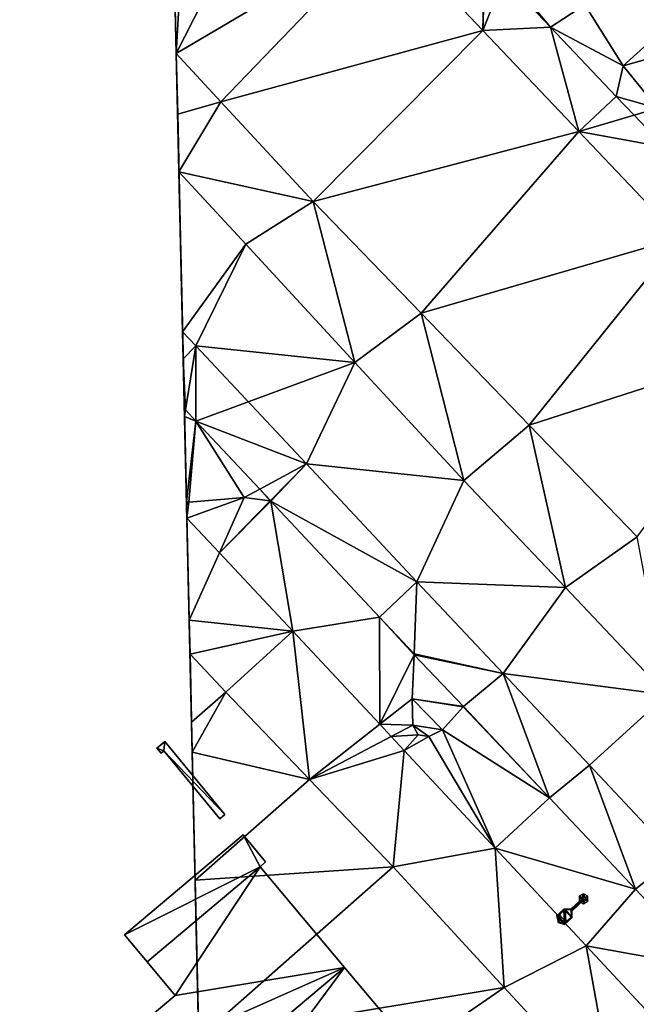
# Model space of a CAD drawing. Header units: inches. Extents: x 572839 to 573167, y 7035528 to 7035769.
# Tile 18 of 50: x 572952 to 572971, y 7035681 to 7035710. Entities that reach past the tile are written whole.
import ezdxf

# ---------------------------------------------------------------- set-up
doc = ezdxf.new("R2010")
doc.units = ezdxf.units.IN
doc.header["$MEASUREMENT"] = 0
for name, color, linetype in [('Bygning', 10, 'Continuous'), ('Objekter_Gjerde', 10, 'Continuous'), ('Objekter_Hekk', 10, 'Continuous'), ('Objekter_Mast', 10, 'Continuous'), ('Terreng_ortofoto', 10, 'Continuous'), ('Veg', 10, 'Continuous')]:
    doc.layers.add(name, color=color, linetype=linetype)

msp = doc.modelspace()

# ---------------------------------------------------------------- linework, layer by layer
at = {"layer": 'Bygning', "color": 74, "true_color": 0x55aa00}
for points in [[(572955.37, 7035682.66, 47.93), (572958.96, 7035685.68, 47.93), (572958.96, 7035685.68, 48.68), (572955.37, 7035682.66, 48.68)], [(572955.37, 7035682.66, 47.93), (572958.96, 7035685.68, 47.93), (572958.96, 7035685.68, 48.68), (572955.37, 7035682.66, 48.68)], [(572958.96, 7035685.68, 47.93), (572959.64, 7035684.86, 47.93), (572959.64, 7035684.86, 48.68), (572958.96, 7035685.68, 48.68)], [(572958.96, 7035685.68, 47.93), (572959.64, 7035684.86, 47.93), (572959.64, 7035684.86, 48.68), (572958.96, 7035685.68, 48.68)], [(572959.64, 7035684.86, 47.93), (572959.47, 7035684.71, 47.93), (572959.47, 7035684.71, 48.68), (572959.64, 7035684.86, 48.68)], [(572959.64, 7035684.86, 47.93), (572959.47, 7035684.71, 47.93), (572959.47, 7035684.71, 48.68), (572959.64, 7035684.86, 48.68)], [(572959.47, 7035684.71, 47.93), (572956.06, 7035681.84, 47.93), (572956.06, 7035681.84, 48.68), (572959.47, 7035684.71, 48.68)], [(572959.47, 7035684.71, 47.93), (572956.06, 7035681.84, 47.93), (572956.06, 7035681.84, 48.68), (572959.47, 7035684.71, 48.68)], [(572956.06, 7035681.84, 51.23), (572959.47, 7035684.71, 51.23), (572959.47, 7035684.71, 38.131), (572956.06, 7035681.84, 38.098)], [(572959.47, 7035684.71, 51.23), (572962.02, 7035681.67, 50.91), (572962.02, 7035681.67, 38.209), (572959.47, 7035684.71, 38.131)], [(572956.06, 7035681.84, 47.93), (572955.37, 7035682.66, 47.93), (572955.37, 7035682.66, 48.68), (572956.06, 7035681.84, 48.68)], [(572956.06, 7035681.84, 47.93), (572955.37, 7035682.66, 47.93), (572955.37, 7035682.66, 48.68), (572956.06, 7035681.84, 48.68)], [(572956.91, 7035680.83, 51.23), (572956.06, 7035681.84, 51.23), (572956.06, 7035681.84, 38.098), (572956.91, 7035680.83, 38.119)], [(572962.02, 7035681.67, 50.91), (572966.73, 7035676.08, 50.88), (572966.73, 7035676.08, 38.307), (572962.02, 7035681.67, 38.209)], [(572953.3, 7035677.8, 51.23), (572956.91, 7035680.83, 51.23), (572956.91, 7035680.83, 38.119), (572953.3, 7035677.8, 38.113)]]:
    msp.add_3dface(points, dxfattribs=at)
at = {"layer": 'Terreng_ortofoto'}
for points in [[(572958.236, 7035652.486, 38.333), (572956.939, 7035709.277, 37.578), (572956.456, 7035730.422, 39.317)], [(572958.236, 7035652.486, 38.333), (572956.456, 7035730.422, 39.317), (572959.141, 7035612.858, 38.73)], [(572956.939, 7035709.277, 37.578), (572956.633, 7035722.674, 39), (572956.456, 7035730.422, 39.317)], [(572956.939, 7035709.277, 37.578), (572956.679, 7035720.676, 38), (572956.633, 7035722.674, 39)], [(572956.939, 7035709.277, 37.578), (572956.695, 7035719.987, 37.283), (572956.679, 7035720.676, 38)], [(572956.939, 7035709.277, 37.578), (572957.497, 7035719.143, 37.293), (572956.695, 7035719.987, 37.283)], [(572956.939, 7035709.277, 37.578), (572960.4, 7035716.09, 37.33), (572957.497, 7035719.143, 37.293)], [(572956.939, 7035709.277, 37.578), (572963.303, 7035713.033, 37.363), (572960.4, 7035716.09, 37.33)], [(572958.288, 7035707.823, 37.605), (572963.303, 7035713.033, 37.363), (572956.939, 7035709.277, 37.578)], [(572966.207, 7035709.977, 37.397), (572963.303, 7035713.033, 37.363), (572958.288, 7035707.823, 37.605)], [(572966.207, 7035709.977, 37.397), (572966.256, 7035712.176, 39), (572963.303, 7035713.033, 37.363)], [(572966.207, 7035709.977, 37.397), (572966.272, 7035712.164, 38.999), (572966.256, 7035712.176, 39)], [(572966.207, 7035709.977, 37.397), (572966.836, 7035711.565, 38.956), (572966.272, 7035712.164, 38.999)], [(572968.247, 7035710.08, 38.85), (572966.836, 7035711.565, 38.956), (572966.207, 7035709.977, 37.397)], [(572968.247, 7035710.08, 38.85), (572966.89, 7035711.702, 39), (572966.836, 7035711.565, 38.956)], [(572968.247, 7035710.08, 38.85), (572969.29, 7035710.752, 39), (572966.89, 7035711.702, 39)], [(572970.45, 7035708.912, 39), (572972.73, 7035710.985, 39.025), (572969.29, 7035710.752, 39)], [(572973.85, 7035709.86, 39.03), (572972.73, 7035710.985, 39.025), (572970.45, 7035708.912, 39)], [(572968.247, 7035710.08, 38.85), (572970.45, 7035708.912, 39), (572969.29, 7035710.752, 39)], [(572968.247, 7035710.08, 38.85), (572966.207, 7035709.977, 37.397), (572969.11, 7035706.92, 37.43)], [(572970.237, 7035707.984, 38.7), (572968.247, 7035710.08, 38.85), (572969.11, 7035706.92, 37.43)], [(572970.237, 7035707.984, 38.7), (572970.45, 7035708.912, 39), (572968.247, 7035710.08, 38.85)], [(572966.207, 7035709.977, 37.397), (572958.288, 7035707.823, 37.605), (572961.08, 7035704.811, 37.66)], [(572969.11, 7035706.92, 37.43), (572966.207, 7035709.977, 37.397), (572961.08, 7035704.811, 37.66)], [(572973.85, 7035709.86, 39.03), (572970.45, 7035708.912, 39), (572971.49, 7035707.632, 39)], [(572958.236, 7035652.486, 38.333), (572957.248, 7035695.75, 38), (572956.939, 7035709.277, 37.578)], [(572957.248, 7035695.75, 38), (572957.184, 7035698.554, 37.981), (572956.939, 7035709.277, 37.578)], [(572957.131, 7035700.878, 37.929), (572956.981, 7035707.447, 37.732), (572956.939, 7035709.277, 37.578)], [(572957.131, 7035700.878, 37.929), (572956.939, 7035709.277, 37.578), (572957.184, 7035698.554, 37.981)], [(572958.288, 7035707.823, 37.605), (572956.939, 7035709.277, 37.578), (572956.981, 7035707.447, 37.732)], [(572970.237, 7035707.984, 38.7), (572971.49, 7035707.632, 39), (572970.45, 7035708.912, 39)], [(572970.237, 7035707.984, 38.7), (572969.11, 7035706.92, 37.43), (572970.776, 7035707.418, 38.68)], [(572970.237, 7035707.984, 38.7), (572970.776, 7035707.418, 38.68), (572971.49, 7035707.632, 39)], [(572957.021, 7035705.703, 37.879), (572958.288, 7035707.823, 37.605), (572956.981, 7035707.447, 37.732)], [(572961.08, 7035704.811, 37.66), (572958.288, 7035707.823, 37.605), (572957.021, 7035705.703, 37.879)], [(572970.776, 7035707.418, 38.68), (572971.692, 7035706.456, 38.646), (572971.49, 7035707.632, 39)], [(572957.131, 7035700.878, 37.929), (572957.021, 7035705.703, 37.879), (572956.981, 7035707.447, 37.732)], [(572969.11, 7035706.92, 37.43), (572971.692, 7035706.456, 38.646), (572970.776, 7035707.418, 38.68)], [(572964.342, 7035701.435, 37.69), (572969.11, 7035706.92, 37.43), (572961.08, 7035704.811, 37.66)], [(572964.342, 7035701.435, 37.69), (572972.165, 7035703.713, 37.53), (572969.11, 7035706.92, 37.43)], [(572969.11, 7035706.92, 37.43), (572972.165, 7035703.713, 37.53), (572971.692, 7035706.456, 38.646)], [(572957.131, 7035700.878, 37.929), (572959.037, 7035703.52, 37.893), (572957.021, 7035705.703, 37.879)], [(572959.037, 7035703.52, 37.893), (572961.08, 7035704.811, 37.66), (572957.021, 7035705.703, 37.879)], [(572962.333, 7035699.95, 37.917), (572961.08, 7035704.811, 37.66), (572959.037, 7035703.52, 37.893)], [(572962.333, 7035699.95, 37.917), (572964.342, 7035701.435, 37.69), (572961.08, 7035704.811, 37.66)], [(572957.534, 7035700.448, 37.934), (572959.037, 7035703.52, 37.893), (572957.131, 7035700.878, 37.929)], [(572962.333, 7035699.95, 37.917), (572959.037, 7035703.52, 37.893), (572957.534, 7035700.448, 37.934)], [(572967.604, 7035698.059, 37.72), (572972.165, 7035703.713, 37.53), (572964.342, 7035701.435, 37.69)], [(572975.22, 7035700.507, 37.63), (572972.165, 7035703.713, 37.53), (572967.604, 7035698.059, 37.72)], [(572965.63, 7035696.38, 37.94), (572964.342, 7035701.435, 37.69), (572962.333, 7035699.95, 37.917)], [(572967.604, 7035698.059, 37.72), (572964.342, 7035701.435, 37.69), (572965.63, 7035696.38, 37.94)], [(572957.534, 7035700.448, 37.934), (572957.131, 7035700.878, 37.929), (572957.15, 7035700.058, 37.941)], [(572957.15, 7035700.058, 37.941), (572957.131, 7035700.878, 37.929), (572957.184, 7035698.554, 37.981)], [(572975.22, 7035700.507, 37.63), (572967.604, 7035698.059, 37.72), (572970.866, 7035694.682, 37.75)], [(572957.222, 7035698.514, 37.981), (572957.534, 7035700.448, 37.934), (572957.15, 7035700.058, 37.941)], [(572957.222, 7035698.514, 37.981), (572957.534, 7035698.18, 37.983), (572957.534, 7035700.448, 37.934)], [(572957.534, 7035698.18, 37.983), (572962.333, 7035699.95, 37.917), (572957.534, 7035700.448, 37.934)], [(572957.222, 7035698.514, 37.981), (572957.15, 7035700.058, 37.941), (572957.184, 7035698.554, 37.981)], [(572960.872, 7035696.884, 37.972), (572962.333, 7035699.95, 37.917), (572957.534, 7035698.18, 37.983)], [(572965.63, 7035696.38, 37.94), (572962.333, 7035699.95, 37.917), (572960.872, 7035696.884, 37.972)], [(572957.248, 7035695.75, 38), (572957.19, 7035698.314, 37.965), (572957.184, 7035698.554, 37.981)], [(572957.19, 7035698.314, 37.965), (572957.222, 7035698.514, 37.981), (572957.184, 7035698.554, 37.981)], [(572957.19, 7035698.314, 37.965), (572957.534, 7035698.18, 37.983), (572957.222, 7035698.514, 37.981)], [(572957.248, 7035695.75, 38), (572957.534, 7035698.18, 37.983), (572957.19, 7035698.314, 37.965)], [(572957.32, 7035695.732, 38), (572957.534, 7035698.18, 37.983), (572957.248, 7035695.75, 38)], [(572957.32, 7035695.732, 38), (572958.99, 7035695.872, 38), (572957.534, 7035698.18, 37.983)], [(572960.872, 7035696.884, 37.972), (572957.534, 7035698.18, 37.983), (572959.46, 7035696.125, 37.998)], [(572958.99, 7035695.872, 38), (572959.46, 7035696.125, 37.998), (572957.534, 7035698.18, 37.983)], [(572967.604, 7035698.059, 37.72), (572965.63, 7035696.38, 37.94), (572968.7, 7035693.147, 37.967)], [(572967.604, 7035698.059, 37.72), (572968.7, 7035693.147, 37.967), (572970.866, 7035694.682, 37.75)], [(572960.872, 7035696.884, 37.972), (572959.46, 7035696.125, 37.998), (572959.788, 7035695.774, 38)], [(572959.799, 7035695.762, 38), (572960.872, 7035696.884, 37.972), (572959.788, 7035695.774, 38)], [(572959.799, 7035695.762, 38), (572964.21, 7035693.32, 38.01), (572960.872, 7035696.884, 37.972)], [(572965.63, 7035696.38, 37.94), (572960.872, 7035696.884, 37.972), (572964.21, 7035693.32, 38.01)], [(572965.63, 7035696.38, 37.94), (572964.21, 7035693.32, 38.01), (572968.7, 7035693.147, 37.967)], [(572959.779, 7035695.765, 38), (572959.46, 7035696.125, 37.998), (572958.99, 7035695.872, 38)], [(572959.779, 7035695.765, 38), (572959.788, 7035695.774, 38), (572959.46, 7035696.125, 37.998)], [(572958.236, 7035652.486, 38.333), (572957.421, 7035688.18, 38.041), (572957.248, 7035695.75, 38)], [(572957.32, 7035695.732, 38), (572957.248, 7035695.75, 38), (572957.251, 7035695.637, 38.026)], [(572957.26, 7035695.25, 38.115), (572957.251, 7035695.637, 38.026), (572957.248, 7035695.75, 38)], [(572957.26, 7035695.25, 38.115), (572957.248, 7035695.75, 38), (572957.33, 7035692.164, 38.073)], [(572957.248, 7035695.75, 38), (572957.421, 7035688.18, 38.041), (572957.33, 7035692.164, 38.073)], [(572957.32, 7035695.732, 38), (572957.251, 7035695.637, 38.026), (572957.26, 7035695.25, 38.115)], [(572957.32, 7035695.732, 38), (572957.26, 7035695.25, 38.115), (572958.99, 7035695.872, 38)], [(572958.99, 7035695.872, 38), (572957.26, 7035695.25, 38.115), (572958.242, 7035694.201, 38.125)], [(572959.779, 7035695.765, 38), (572958.99, 7035695.872, 38), (572958.242, 7035694.201, 38.125)], [(572959.779, 7035695.765, 38), (572958.242, 7035694.201, 38.125), (572959.799, 7035695.762, 38)], [(572959.799, 7035695.762, 38), (572958.242, 7035694.201, 38.125), (572960.463, 7035691.827, 38.147)], [(572959.779, 7035695.765, 38), (572959.799, 7035695.762, 38), (572959.788, 7035695.774, 38)], [(572959.799, 7035695.762, 38), (572960.463, 7035691.827, 38.147), (572963.082, 7035692.257, 38.039)], [(572959.799, 7035695.762, 38), (572963.082, 7035692.257, 38.039), (572964.21, 7035693.32, 38.01)], [(572957.26, 7035695.25, 38.115), (572957.33, 7035692.164, 38.073), (572958.242, 7035694.201, 38.125)], [(572968.7, 7035693.147, 37.967), (572971.77, 7035689.913, 37.993), (572970.866, 7035694.682, 37.75)], [(572960.463, 7035691.827, 38.147), (572958.242, 7035694.201, 38.125), (572957.33, 7035692.164, 38.073)], [(572964.131, 7035691.143, 38), (572964.21, 7035693.32, 38.01), (572963.082, 7035692.257, 38.039)], [(572966.817, 7035690.553, 38.05), (572964.21, 7035693.32, 38.01), (572964.131, 7035691.143, 38)], [(572966.817, 7035690.553, 38.05), (572968.7, 7035693.147, 37.967), (572964.21, 7035693.32, 38.01)], [(572966.817, 7035690.553, 38.05), (572971.77, 7035689.913, 37.993), (572968.7, 7035693.147, 37.967)], [(572960.463, 7035691.827, 38.147), (572957.33, 7035692.164, 38.073), (572957.354, 7035691.135, 38.059)], [(572957.33, 7035692.164, 38.073), (572957.421, 7035688.18, 38.041), (572957.354, 7035691.135, 38.059)], [(572963.082, 7035692.257, 38.039), (572960.463, 7035691.827, 38.147), (572963.09, 7035689.021, 38.173)], [(572964.131, 7035691.143, 38), (572963.082, 7035692.257, 38.039), (572964.13, 7035691.119, 38)], [(572963.082, 7035692.257, 38.039), (572963.09, 7035689.021, 38.173), (572964.13, 7035691.119, 38)], [(572960.463, 7035691.827, 38.147), (572957.354, 7035691.135, 38.059), (572958.44, 7035689.99, 38.07)], [(572960.965, 7035687.35, 38.15), (572960.463, 7035691.827, 38.147), (572958.44, 7035689.99, 38.07)], [(572960.965, 7035687.35, 38.15), (572963.09, 7035689.021, 38.173), (572960.463, 7035691.827, 38.147)], [(572957.401, 7035689.079, 38.031), (572958.44, 7035689.99, 38.07), (572957.354, 7035691.135, 38.059)], [(572957.401, 7035689.079, 38.031), (572957.354, 7035691.135, 38.059), (572957.421, 7035688.18, 38.041)], [(572964.07, 7035689.792, 38), (572964.13, 7035691.119, 38), (572963.09, 7035689.021, 38.173)], [(572965.624, 7035689.559, 38), (572964.13, 7035691.119, 38), (572964.07, 7035689.792, 38)], [(572966.817, 7035690.553, 38.05), (572964.131, 7035691.143, 38), (572964.13, 7035691.119, 38)], [(572965.624, 7035689.559, 38), (572966.817, 7035690.553, 38.05), (572964.13, 7035691.119, 38)], [(572965.624, 7035689.559, 38), (572968.224, 7035686.8, 38.053), (572966.817, 7035690.553, 38.05)], [(572966.817, 7035690.553, 38.05), (572969.425, 7035687.785, 38.09), (572971.77, 7035689.913, 37.993)], [(572966.817, 7035690.553, 38.05), (572968.224, 7035686.8, 38.053), (572969.425, 7035687.785, 38.09)], [(572957.401, 7035689.079, 38.031), (572957.421, 7035688.18, 38.041), (572958.44, 7035689.99, 38.07)], [(572960.965, 7035687.35, 38.15), (572958.44, 7035689.99, 38.07), (572957.421, 7035688.18, 38.041)], [(572964.07, 7035689.792, 38), (572963.09, 7035689.021, 38.173), (572964.09, 7035688.992, 38)], [(572965.624, 7035689.559, 38), (572964.07, 7035689.792, 38), (572965.611, 7035689.544, 38)], [(572964.99, 7035688.852, 38), (572965.611, 7035689.544, 38), (572964.07, 7035689.792, 38)], [(572964.99, 7035688.852, 38), (572964.07, 7035689.792, 38), (572964.09, 7035688.992, 38)], [(572971.77, 7035689.913, 37.993), (572969.425, 7035687.785, 38.09), (572972.033, 7035685.018, 38.13)], [(572964.99, 7035688.852, 38), (572968.224, 7035686.8, 38.053), (572965.611, 7035689.544, 38)], [(572965.624, 7035689.559, 38), (572965.611, 7035689.544, 38), (572968.224, 7035686.8, 38.053)], [(572960.965, 7035687.35, 38.15), (572963.438, 7035688.649, 38.176), (572963.09, 7035689.021, 38.173)], [(572963.438, 7035688.649, 38.176), (572964.09, 7035688.992, 38), (572963.09, 7035689.021, 38.173)], [(572963.438, 7035688.649, 38.176), (572964.25, 7035688.702, 38), (572964.09, 7035688.992, 38)], [(572964.99, 7035688.852, 38), (572964.09, 7035688.992, 38), (572964.57, 7035688.652, 38)], [(572964.57, 7035688.652, 38), (572964.09, 7035688.992, 38), (572964.25, 7035688.702, 38)], [(572960.965, 7035687.35, 38.15), (572963.83, 7035688.23, 38.18), (572963.438, 7035688.649, 38.176)], [(572963.438, 7035688.649, 38.176), (572963.83, 7035688.23, 38.18), (572964.25, 7035688.702, 38)], [(572964.57, 7035688.652, 38), (572964.25, 7035688.702, 38), (572963.83, 7035688.23, 38.18)], [(572964.57, 7035688.652, 38), (572963.83, 7035688.23, 38.18), (572966.58, 7035685.28, 38.2)], [(572964.99, 7035688.852, 38), (572964.57, 7035688.652, 38), (572966.58, 7035685.28, 38.2)], [(572964.99, 7035688.852, 38), (572966.58, 7035685.28, 38.2), (572968.224, 7035686.8, 38.053)], [(572958.236, 7035652.486, 38.333), (572957.837, 7035669.991, 38.251), (572957.421, 7035688.18, 38.041)], [(572957.837, 7035669.991, 38.251), (572957.728, 7035674.763, 38.196), (572957.421, 7035688.18, 38.041)], [(572957.728, 7035674.763, 38.196), (572957.619, 7035679.535, 38.141), (572957.421, 7035688.18, 38.041)], [(572960.965, 7035687.35, 38.15), (572957.421, 7035688.18, 38.041), (572957.51, 7035684.307, 38.086)], [(572957.421, 7035688.18, 38.041), (572957.619, 7035679.535, 38.141), (572957.51, 7035684.307, 38.086)], [(572960.965, 7035687.35, 38.15), (572963.49, 7035684.71, 38.23), (572963.83, 7035688.23, 38.18)], [(572963.83, 7035688.23, 38.18), (572963.49, 7035684.71, 38.23), (572966.58, 7035685.28, 38.2)], [(572969.425, 7035687.785, 38.09), (572968.224, 7035686.8, 38.053), (572970.824, 7035684.04, 38.106)], [(572969.425, 7035687.785, 38.09), (572970.824, 7035684.04, 38.106), (572972.033, 7035685.018, 38.13)], [(572960.965, 7035687.35, 38.15), (572957.51, 7035684.307, 38.086), (572963.49, 7035684.71, 38.23)], [(572968.224, 7035686.8, 38.053), (572966.58, 7035685.28, 38.2), (572970.824, 7035684.04, 38.106)], [(572966.58, 7035685.28, 38.2), (572963.49, 7035684.71, 38.23), (572966.853, 7035681.073, 38.287)], [(572970.824, 7035684.04, 38.106), (572966.58, 7035685.28, 38.2), (572969.33, 7035682.33, 38.22)], [(572969.33, 7035682.33, 38.22), (572966.58, 7035685.28, 38.2), (572966.853, 7035681.073, 38.287)], [(572973.067, 7035681.657, 38.193), (572972.033, 7035685.018, 38.13), (572970.824, 7035684.04, 38.106)], [(572957.51, 7035684.307, 38.086), (572957.619, 7035679.535, 38.141), (572963.49, 7035684.71, 38.23)], [(572966.853, 7035681.073, 38.287), (572963.49, 7035684.71, 38.23), (572957.619, 7035679.535, 38.141)], [(572973.067, 7035681.657, 38.193), (572970.824, 7035684.04, 38.106), (572969.33, 7035682.33, 38.22)], [(572970.217, 7035677.437, 38.343), (572969.33, 7035682.33, 38.22), (572966.853, 7035681.073, 38.287)], [(572970.217, 7035677.437, 38.343), (572972.08, 7035679.38, 38.24), (572969.33, 7035682.33, 38.22)], [(572973.067, 7035681.657, 38.193), (572969.33, 7035682.33, 38.22), (572972.08, 7035679.38, 38.24)], [(572957.728, 7035674.763, 38.196), (572966.853, 7035681.073, 38.287), (572957.619, 7035679.535, 38.141)], [(572970.217, 7035677.437, 38.343), (572966.853, 7035681.073, 38.287), (572957.728, 7035674.763, 38.196)]]:
    msp.add_3dface(points, dxfattribs=at)
at = {"layer": 'Veg', "color": 7}
for points in [[(572956.858, 7035712.847, 37.48), (572956.939, 7035709.277, 37.578), (572963.303, 7035713.033, 37.363)], [(572956.939, 7035709.277, 37.578), (572958.288, 7035707.823, 37.605), (572963.303, 7035713.033, 37.363)], [(572958.288, 7035707.823, 37.605), (572966.207, 7035709.977, 37.397), (572963.303, 7035713.033, 37.363)], [(572958.288, 7035707.823, 37.605), (572961.08, 7035704.811, 37.66), (572966.207, 7035709.977, 37.397)], [(572961.08, 7035704.811, 37.66), (572969.11, 7035706.92, 37.43), (572966.207, 7035709.977, 37.397)], [(572961.08, 7035704.811, 37.66), (572964.342, 7035701.435, 37.69), (572969.11, 7035706.92, 37.43)], [(572964.342, 7035701.435, 37.69), (572972.165, 7035703.713, 37.53), (572969.11, 7035706.92, 37.43)], [(572957.131, 7035700.878, 37.929), (572959.037, 7035703.52, 37.893), (572957.021, 7035705.703, 37.879)], [(572957.131, 7035700.878, 37.929), (572957.534, 7035700.448, 37.934), (572959.037, 7035703.52, 37.893)], [(572957.534, 7035700.448, 37.934), (572962.333, 7035699.95, 37.917), (572959.037, 7035703.52, 37.893)], [(572964.342, 7035701.435, 37.69), (572967.604, 7035698.059, 37.72), (572972.165, 7035703.713, 37.53)], [(572967.604, 7035698.059, 37.72), (572975.22, 7035700.507, 37.63), (572972.165, 7035703.713, 37.53)], [(572967.604, 7035698.059, 37.72), (572970.866, 7035694.682, 37.75), (572975.22, 7035700.507, 37.63)], [(572960.872, 7035696.884, 37.972), (572962.333, 7035699.95, 37.917), (572957.534, 7035700.448, 37.934)], [(572960.872, 7035696.884, 37.972), (572965.63, 7035696.38, 37.94), (572962.333, 7035699.95, 37.917)], [(572964.21, 7035693.32, 38.01), (572965.63, 7035696.38, 37.94), (572960.872, 7035696.884, 37.972)], [(572964.21, 7035693.32, 38.01), (572968.7, 7035693.147, 37.967), (572965.63, 7035696.38, 37.94)], [(572966.817, 7035690.553, 38.05), (572968.7, 7035693.147, 37.967), (572964.21, 7035693.32, 38.01)], [(572966.817, 7035690.553, 38.05), (572971.77, 7035689.913, 37.993), (572968.7, 7035693.147, 37.967)], [(572969.425, 7035687.785, 38.09), (572971.77, 7035689.913, 37.993), (572966.817, 7035690.553, 38.05)], [(572969.425, 7035687.785, 38.09), (572972.033, 7035685.018, 38.13), (572971.77, 7035689.913, 37.993)]]:
    msp.add_3dface(points, dxfattribs=at)

# ---------------------------------------------------------------- meshes
at = {"layer": 'Bygning', "color": 74, "true_color": 0x55aa00}
mesh = msp.add_polyface(dxfattribs=at)
corners = [(572980.59, 7035717.64, 44.78), (572992.88, 7035711.851, 46.66), (572970.01, 7035736.22, 46.66), (572966.36, 7035732.8, 44.78), (572983.34, 7035714.71, 44.78), (572989.24, 7035708.43, 44.78)]
mesh.append_faces([[corners[k] for k in face] for face in [(4, 1, 0), (4, 5, 1), (2, 3, 0), (0, 1, 2)]])
mesh = msp.add_polyface(dxfattribs=at)
corners = [(572980.59, 7035717.64, 44.78), (572992.88, 7035711.851, 46.66), (572970.01, 7035736.22, 46.66), (572966.36, 7035732.8, 44.78), (572983.34, 7035714.71, 44.78), (572989.24, 7035708.43, 44.78)]
mesh.append_faces([[corners[k] for k in face] for face in [(4, 1, 0), (4, 5, 1), (2, 3, 0), (0, 1, 2)]])
mesh = msp.add_polyface(dxfattribs=at)
corners = [(572959.64, 7035684.86, 47.93), (572958.96, 7035685.68, 47.93), (572959.47, 7035684.71, 47.93), (572955.37, 7035682.66, 47.93), (572956.06, 7035681.84, 47.93)]
mesh.append_faces([[corners[k] for k in face] for face in [(3, 4, 2), (1, 3, 2), (0, 1, 2)]])
mesh = msp.add_polyface(dxfattribs=at)
corners = [(572959.64, 7035684.86, 47.93), (572958.96, 7035685.68, 47.93), (572959.47, 7035684.71, 47.93), (572955.37, 7035682.66, 47.93), (572956.06, 7035681.84, 47.93)]
mesh.append_faces([[corners[k] for k in face] for face in [(3, 4, 2), (1, 3, 2), (0, 1, 2)]])
mesh = msp.add_polyface(dxfattribs=at)
corners = [(572946.68, 7035672.311, 51.2), (572948.43, 7035670.24, 50.91), (572953.3, 7035677.8, 51.23), (572943.54, 7035672.12, 51.23), (572944.75, 7035670.68, 51.23), (572962.02, 7035681.67, 50.91), (572952.05, 7035679.28, 51.23), (572956.91, 7035680.83, 51.23), (572959.47, 7035684.71, 51.23), (572956.06, 7035681.84, 51.23)]
mesh.append_faces([[corners[k] for k in face] for face in [(2, 5, 7), (6, 0, 2), (7, 8, 9), (7, 5, 8), (6, 3, 0), (1, 5, 2), (3, 4, 0), (0, 1, 2)]])
mesh = msp.add_polyface(dxfattribs=at)
corners = [(572946.68, 7035672.311, 51.2), (572948.43, 7035670.24, 50.91), (572953.3, 7035677.8, 51.23), (572943.54, 7035672.12, 51.23), (572944.75, 7035670.68, 51.23), (572962.02, 7035681.67, 50.91), (572952.05, 7035679.28, 51.23), (572956.91, 7035680.83, 51.23), (572959.47, 7035684.71, 51.23), (572956.06, 7035681.84, 51.23)]
mesh.append_faces([[corners[k] for k in face] for face in [(2, 5, 7), (6, 0, 2), (7, 8, 9), (7, 5, 8), (6, 3, 0), (1, 5, 2), (3, 4, 0), (0, 1, 2)]])
mesh = msp.add_polyface(dxfattribs=at)
corners = [(572953.832, 7035665.231, 50.88), (572966.73, 7035676.08, 50.88), (572953.458, 7035665.678, 50.937), (572951.71, 7035667.75, 51.2), (572948.819, 7035669.779, 50.954), (572951.01, 7035667.17, 51.2), (572948.43, 7035670.24, 50.91), (572962.02, 7035681.67, 50.91)]
mesh.append_faces([[corners[k] for k in face] for face in [(3, 1, 7), (6, 3, 7), (4, 3, 6), (4, 5, 3), (2, 1, 3), (0, 1, 2)]])
mesh = msp.add_polyface(dxfattribs=at)
corners = [(572953.832, 7035665.231, 50.88), (572966.73, 7035676.08, 50.88), (572953.458, 7035665.678, 50.937), (572951.71, 7035667.75, 51.2), (572948.819, 7035669.779, 50.954), (572951.01, 7035667.17, 51.2), (572948.43, 7035670.24, 50.91), (572962.02, 7035681.67, 50.91)]
mesh.append_faces([[corners[k] for k in face] for face in [(3, 1, 7), (6, 3, 7), (4, 3, 6), (4, 5, 3), (2, 1, 3), (0, 1, 2)]])
at = {"layer": 'Objekter_Gjerde', "color": 24, "true_color": 0xaa170d}
mesh = msp.add_polyface(dxfattribs=at)
corners = [(572956.593, 7035688.502, 40.15), (572958.407, 7035686.293, 38.09), (572956.593, 7035688.502, 38.005), (572958.407, 7035686.293, 40.15), (572958.253, 7035686.167, 40.15), (572958.253, 7035686.167, 38.087), (572956.567, 7035688.218, 40.15), (572956.485, 7035688.148, 38.009), (572956.567, 7035688.218, 38.005), (572956.485, 7035688.148, 40.153), (572956.355, 7035688.301, 38.011), (572956.355, 7035688.301, 40.153)]
mesh.append_faces([[corners[k] for k in face] for face in [(6, 4, 3), (6, 3, 0), (11, 6, 0), (11, 9, 6), (11, 0, 10), (0, 2, 10), (6, 4, 3), (6, 3, 0), (11, 6, 0), (11, 9, 6), (9, 11, 10), (9, 10, 7), (4, 6, 5), (6, 8, 5), (8, 5, 1), (8, 1, 2), (10, 8, 2), (10, 7, 8), (8, 5, 1), (8, 1, 2), (10, 8, 2), (10, 7, 8), (6, 9, 7), (6, 7, 8), (4, 6, 5), (6, 8, 5), (9, 11, 10), (9, 10, 7), (3, 4, 1), (4, 5, 1), (11, 0, 10), (0, 2, 10), (6, 9, 7), (6, 7, 8), (3, 4, 1), (4, 5, 1), (0, 3, 1), (0, 1, 2), (0, 3, 1), (0, 1, 2)]], dxfattribs={"color": 25})
mesh = msp.add_polyface(dxfattribs=at)
corners = [(572956.593, 7035688.502, 40.15), (572958.407, 7035686.293, 38.09), (572956.593, 7035688.502, 38.005), (572958.407, 7035686.293, 40.15), (572958.253, 7035686.167, 40.15), (572958.253, 7035686.167, 38.087), (572956.567, 7035688.218, 40.15), (572956.485, 7035688.148, 38.009), (572956.567, 7035688.218, 38.005), (572956.485, 7035688.148, 40.153), (572956.355, 7035688.301, 38.011), (572956.355, 7035688.301, 40.153)]
mesh.append_faces([[corners[k] for k in face] for face in [(6, 4, 3), (6, 3, 0), (11, 6, 0), (11, 9, 6), (11, 0, 10), (0, 2, 10), (6, 4, 3), (6, 3, 0), (11, 6, 0), (11, 9, 6), (9, 11, 10), (9, 10, 7), (4, 6, 5), (6, 8, 5), (8, 5, 1), (8, 1, 2), (10, 8, 2), (10, 7, 8), (8, 5, 1), (8, 1, 2), (10, 8, 2), (10, 7, 8), (6, 9, 7), (6, 7, 8), (4, 6, 5), (6, 8, 5), (9, 11, 10), (9, 10, 7), (3, 4, 1), (4, 5, 1), (11, 0, 10), (0, 2, 10), (6, 9, 7), (6, 7, 8), (3, 4, 1), (4, 5, 1), (0, 3, 1), (0, 1, 2), (0, 3, 1), (0, 1, 2)]])
at = {"layer": 'Objekter_Hekk', "color": 24, "true_color": 0xaa170d}
mesh = msp.add_polyface(dxfattribs=at)
corners = [(572955.792, 7035728.101, 39.683), (572955.239, 7035727.523, 39.661), (572956.311, 7035727.604, 39.904), (572955.749, 7035727.036, 40.2), (572982.984, 7035697.958, 39.02), (572984.743, 7035694.479, 38.714), (572985.457, 7035694.841, 39), (572965.886, 7035717.79, 39.014), (572975.074, 7035707.331, 39.044), (572975.666, 7035707.871, 39.053), (572983.656, 7035698.402, 39.009), (572965.314, 7035717.23, 39.015), (572955.749, 7035727.036, 40.57), (572955.792, 7035728.101, 40.56), (572955.239, 7035727.523, 40.56), (572956.311, 7035727.604, 40.57), (572982.984, 7035697.958, 40.45), (572984.743, 7035694.479, 40.2), (572985.457, 7035694.841, 40.2), (572965.886, 7035717.79, 40.51), (572975.074, 7035707.331, 40.38), (572975.666, 7035707.871, 40.38), (572983.656, 7035698.402, 40.45), (572965.314, 7035717.23, 40.51)]
mesh.append_faces([[corners[k] for k in face] for face in [(17, 16, 4), (17, 4, 5), (16, 20, 4), (20, 8, 4), (20, 23, 11), (20, 11, 8), (23, 12, 3), (23, 3, 11), (12, 14, 3), (14, 1, 3), (14, 13, 0), (14, 0, 1), (22, 18, 10), (18, 6, 10), (13, 15, 2), (13, 2, 0), (17, 16, 4), (17, 4, 5), (15, 19, 2), (19, 7, 2), (13, 15, 2), (13, 2, 0), (19, 21, 7), (21, 9, 7), (21, 22, 10), (21, 10, 9), (22, 18, 10), (18, 6, 10), (18, 17, 6), (17, 5, 6), (16, 20, 4), (20, 8, 4), (20, 23, 11), (20, 11, 8), (23, 12, 3), (23, 3, 11), (12, 14, 3), (14, 1, 3), (14, 13, 0), (14, 0, 1), (15, 19, 2), (19, 7, 2), (19, 21, 7), (21, 9, 7), (21, 22, 10), (21, 10, 9), (18, 17, 6), (17, 5, 6), (21, 20, 16), (16, 18, 22), (12, 23, 19), (19, 23, 20), (21, 16, 22), (19, 20, 21), (15, 12, 19), (16, 17, 18), (15, 13, 12), (12, 13, 14), (21, 20, 16), (16, 18, 22), (12, 23, 19), (19, 23, 20), (21, 16, 22), (19, 20, 21), (15, 12, 19), (16, 17, 18), (15, 13, 12), (12, 13, 14), (9, 8, 4), (7, 11, 8), (4, 6, 10), (3, 11, 7), (9, 4, 10), (7, 8, 9), (2, 3, 7), (4, 5, 6), (2, 1, 3), (0, 1, 2), (9, 8, 4), (7, 11, 8), (4, 6, 10), (3, 11, 7), (9, 4, 10), (7, 8, 9), (2, 3, 7), (4, 5, 6), (2, 1, 3), (0, 1, 2)]], dxfattribs={"color": 84})
mesh = msp.add_polyface(dxfattribs=at)
corners = [(572955.792, 7035728.101, 39.683), (572955.239, 7035727.523, 39.661), (572956.311, 7035727.604, 39.904), (572955.749, 7035727.036, 40.2), (572982.984, 7035697.958, 39.02), (572984.743, 7035694.479, 38.714), (572985.457, 7035694.841, 39), (572965.886, 7035717.79, 39.014), (572975.074, 7035707.331, 39.044), (572975.666, 7035707.871, 39.053), (572983.656, 7035698.402, 39.009), (572965.314, 7035717.23, 39.015), (572955.749, 7035727.036, 40.57), (572955.792, 7035728.101, 40.56), (572955.239, 7035727.523, 40.56), (572956.311, 7035727.604, 40.57), (572982.984, 7035697.958, 40.45), (572984.743, 7035694.479, 40.2), (572985.457, 7035694.841, 40.2), (572965.886, 7035717.79, 40.51), (572975.074, 7035707.331, 40.38), (572975.666, 7035707.871, 40.38), (572983.656, 7035698.402, 40.45), (572965.314, 7035717.23, 40.51)]
mesh.append_faces([[corners[k] for k in face] for face in [(17, 16, 4), (17, 4, 5), (16, 20, 4), (20, 8, 4), (20, 23, 11), (20, 11, 8), (23, 12, 3), (23, 3, 11), (12, 14, 3), (14, 1, 3), (14, 13, 0), (14, 0, 1), (22, 18, 10), (18, 6, 10), (13, 15, 2), (13, 2, 0), (17, 16, 4), (17, 4, 5), (15, 19, 2), (19, 7, 2), (13, 15, 2), (13, 2, 0), (19, 21, 7), (21, 9, 7), (21, 22, 10), (21, 10, 9), (22, 18, 10), (18, 6, 10), (18, 17, 6), (17, 5, 6), (16, 20, 4), (20, 8, 4), (20, 23, 11), (20, 11, 8), (23, 12, 3), (23, 3, 11), (12, 14, 3), (14, 1, 3), (14, 13, 0), (14, 0, 1), (15, 19, 2), (19, 7, 2), (19, 21, 7), (21, 9, 7), (21, 22, 10), (21, 10, 9), (18, 17, 6), (17, 5, 6), (21, 20, 16), (16, 18, 22), (12, 23, 19), (19, 23, 20), (21, 16, 22), (19, 20, 21), (15, 12, 19), (16, 17, 18), (15, 13, 12), (12, 13, 14), (21, 20, 16), (16, 18, 22), (12, 23, 19), (19, 23, 20), (21, 16, 22), (19, 20, 21), (15, 12, 19), (16, 17, 18), (15, 13, 12), (12, 13, 14), (9, 8, 4), (7, 11, 8), (4, 6, 10), (3, 11, 7), (9, 4, 10), (7, 8, 9), (2, 3, 7), (4, 5, 6), (2, 1, 3), (0, 1, 2), (9, 8, 4), (7, 11, 8), (4, 6, 10), (3, 11, 7), (9, 4, 10), (7, 8, 9), (2, 3, 7), (4, 5, 6), (2, 1, 3), (0, 1, 2)]])
at = {"layer": 'Objekter_Mast', "color": 24, "true_color": 0xaa170d}
mesh = msp.add_polyface(dxfattribs=at)
corners = [(572969.25, 7035683.69, 43.06), (572969.12, 7035683.674, 38.169), (572969.251, 7035683.6, 38.169), (572969.198, 7035683.72, 43.06), (572969.157, 7035683.696, 42.76), (572969.25, 7035683.75, 42.64), (572969.23, 7035683.772, 42.64), (572969.173, 7035683.678, 42.76), (572968.519, 7035683.265, 43.009), (572968.432, 7035683.234, 42.889), (572968.478, 7035683.031, 42.94), (572968.556, 7035683.103, 43.06), (572968.715, 7035683.055, 43.009), (572968.678, 7035682.971, 42.889), (572968.897, 7035683.175, 42.814), (572968.891, 7035683.218, 42.934), (572969.302, 7035683.78, 43.06), (572969.38, 7035683.825, 38.169), (572969.25, 7035683.9, 38.169), (572969.25, 7035683.81, 43.06), (572968.905, 7035683.387, 42.76), (572969.27, 7035683.728, 42.64), (572968.864, 7035683.431, 42.76), (572968.652, 7035683.438, 42.814), (572969.189, 7035683.661, 42.76), (572969.12, 7035683.824, 38.169), (572969.198, 7035683.78, 43.06), (572968.864, 7035683.423, 42.88), (572968.695, 7035683.429, 42.934), (572968.897, 7035683.388, 42.88), (572969.302, 7035683.72, 43.06), (572969.38, 7035683.676, 38.169)]
mesh.append_faces([[corners[k] for k in face] for face in [(19, 16, 18), (16, 17, 18), (16, 30, 31), (16, 31, 17), (30, 0, 2), (30, 2, 31), (0, 3, 1), (0, 1, 2), (3, 26, 25), (3, 25, 1), (26, 19, 18), (26, 18, 25), (19, 16, 18), (16, 17, 18), (16, 30, 31), (16, 31, 17), (30, 0, 2), (30, 2, 31), (3, 26, 25), (3, 25, 1), (26, 19, 18), (26, 18, 25), (22, 20, 5), (13, 9, 10), (22, 23, 14), (23, 9, 13), (23, 13, 14), (22, 14, 20), (5, 6, 22), (20, 21, 5), (27, 29, 7), (12, 8, 11), (28, 12, 15), (27, 15, 29), (27, 28, 15), (28, 8, 12), (7, 4, 27), (29, 24, 7), (27, 29, 7), (12, 8, 11), (28, 12, 15), (27, 15, 29), (27, 28, 15), (28, 8, 12), (7, 4, 27), (29, 24, 7), (7, 24, 5), (24, 21, 5), (24, 29, 20), (24, 20, 21), (29, 15, 14), (29, 14, 20), (15, 12, 14), (12, 13, 14), (12, 11, 10), (12, 10, 13), (8, 28, 23), (8, 23, 9), (28, 27, 23), (27, 22, 23), (27, 4, 22), (4, 6, 22), (7, 24, 5), (24, 21, 5), (24, 29, 20), (24, 20, 21), (29, 15, 14), (29, 14, 20), (12, 11, 10), (12, 10, 13), (11, 8, 10), (8, 9, 10), (8, 28, 23), (8, 23, 9), (28, 27, 23), (27, 22, 23), (27, 4, 22), (4, 6, 22), (4, 7, 5), (4, 5, 6), (16, 30, 31), (16, 31, 17), (30, 0, 2), (30, 2, 31), (0, 3, 1), (0, 1, 2), (26, 19, 18), (26, 18, 25), (22, 20, 5), (13, 9, 10), (22, 23, 14), (23, 9, 13), (23, 13, 14), (22, 14, 20), (5, 6, 22), (20, 21, 5), (27, 29, 7), (12, 8, 11), (28, 12, 15), (27, 15, 29), (27, 28, 15), (28, 8, 12), (7, 4, 27), (29, 24, 7), (27, 4, 22), (4, 6, 22), (24, 29, 20), (24, 20, 21), (29, 15, 14), (29, 14, 20), (15, 12, 14), (12, 13, 14), (11, 8, 10), (8, 9, 10), (8, 28, 23), (8, 23, 9), (28, 27, 23), (27, 22, 23), (4, 7, 5), (4, 5, 6), (12, 11, 10), (12, 10, 13), (3, 26, 25), (3, 25, 1), (7, 24, 5), (24, 21, 5), (22, 20, 5), (13, 9, 10), (22, 23, 14), (23, 9, 13), (23, 13, 14), (22, 14, 20), (5, 6, 22), (20, 21, 5), (19, 16, 18), (16, 17, 18), (15, 12, 14), (12, 13, 14), (11, 8, 10), (8, 9, 10), (4, 7, 5), (4, 5, 6), (0, 3, 1), (0, 1, 2)]], dxfattribs={"color": 34})
mesh = msp.add_polyface(dxfattribs=at)
corners = [(572969.25, 7035683.69, 43.06), (572969.12, 7035683.674, 38.169), (572969.251, 7035683.6, 38.169), (572969.198, 7035683.72, 43.06), (572969.157, 7035683.696, 42.76), (572969.25, 7035683.75, 42.64), (572969.23, 7035683.772, 42.64), (572969.173, 7035683.678, 42.76), (572968.519, 7035683.265, 43.009), (572968.432, 7035683.234, 42.889), (572968.478, 7035683.031, 42.94), (572968.556, 7035683.103, 43.06), (572968.715, 7035683.055, 43.009), (572968.678, 7035682.971, 42.889), (572968.897, 7035683.175, 42.814), (572968.891, 7035683.218, 42.934), (572969.302, 7035683.78, 43.06), (572969.38, 7035683.825, 38.169), (572969.25, 7035683.9, 38.169), (572969.25, 7035683.81, 43.06), (572968.905, 7035683.387, 42.76), (572969.27, 7035683.728, 42.64), (572968.864, 7035683.431, 42.76), (572968.652, 7035683.438, 42.814), (572969.189, 7035683.661, 42.76), (572969.12, 7035683.824, 38.169), (572969.198, 7035683.78, 43.06), (572968.864, 7035683.423, 42.88), (572968.695, 7035683.429, 42.934), (572968.897, 7035683.388, 42.88), (572969.302, 7035683.72, 43.06), (572969.38, 7035683.676, 38.169)]
mesh.append_faces([[corners[k] for k in face] for face in [(19, 16, 18), (16, 17, 18), (16, 30, 31), (16, 31, 17), (30, 0, 2), (30, 2, 31), (0, 3, 1), (0, 1, 2), (3, 26, 25), (3, 25, 1), (26, 19, 18), (26, 18, 25), (19, 16, 18), (16, 17, 18), (16, 30, 31), (16, 31, 17), (30, 0, 2), (30, 2, 31), (3, 26, 25), (3, 25, 1), (26, 19, 18), (26, 18, 25), (22, 20, 5), (13, 9, 10), (22, 23, 14), (23, 9, 13), (23, 13, 14), (22, 14, 20), (5, 6, 22), (20, 21, 5), (27, 29, 7), (12, 8, 11), (28, 12, 15), (27, 15, 29), (27, 28, 15), (28, 8, 12), (7, 4, 27), (29, 24, 7), (27, 29, 7), (12, 8, 11), (28, 12, 15), (27, 15, 29), (27, 28, 15), (28, 8, 12), (7, 4, 27), (29, 24, 7), (7, 24, 5), (24, 21, 5), (24, 29, 20), (24, 20, 21), (29, 15, 14), (29, 14, 20), (15, 12, 14), (12, 13, 14), (12, 11, 10), (12, 10, 13), (8, 28, 23), (8, 23, 9), (28, 27, 23), (27, 22, 23), (27, 4, 22), (4, 6, 22), (7, 24, 5), (24, 21, 5), (24, 29, 20), (24, 20, 21), (29, 15, 14), (29, 14, 20), (12, 11, 10), (12, 10, 13), (11, 8, 10), (8, 9, 10), (8, 28, 23), (8, 23, 9), (28, 27, 23), (27, 22, 23), (27, 4, 22), (4, 6, 22), (4, 7, 5), (4, 5, 6), (16, 30, 31), (16, 31, 17), (30, 0, 2), (30, 2, 31), (0, 3, 1), (0, 1, 2), (26, 19, 18), (26, 18, 25), (22, 20, 5), (13, 9, 10), (22, 23, 14), (23, 9, 13), (23, 13, 14), (22, 14, 20), (5, 6, 22), (20, 21, 5), (27, 29, 7), (12, 8, 11), (28, 12, 15), (27, 15, 29), (27, 28, 15), (28, 8, 12), (7, 4, 27), (29, 24, 7), (27, 4, 22), (4, 6, 22), (24, 29, 20), (24, 20, 21), (29, 15, 14), (29, 14, 20), (15, 12, 14), (12, 13, 14), (11, 8, 10), (8, 9, 10), (8, 28, 23), (8, 23, 9), (28, 27, 23), (27, 22, 23), (4, 7, 5), (4, 5, 6), (12, 11, 10), (12, 10, 13), (3, 26, 25), (3, 25, 1), (7, 24, 5), (24, 21, 5), (22, 20, 5), (13, 9, 10), (22, 23, 14), (23, 9, 13), (23, 13, 14), (22, 14, 20), (5, 6, 22), (20, 21, 5), (19, 16, 18), (16, 17, 18), (15, 12, 14), (12, 13, 14), (11, 8, 10), (8, 9, 10), (4, 7, 5), (4, 5, 6), (0, 3, 1), (0, 1, 2)]])

doc.saveas('drawing.dxf')
